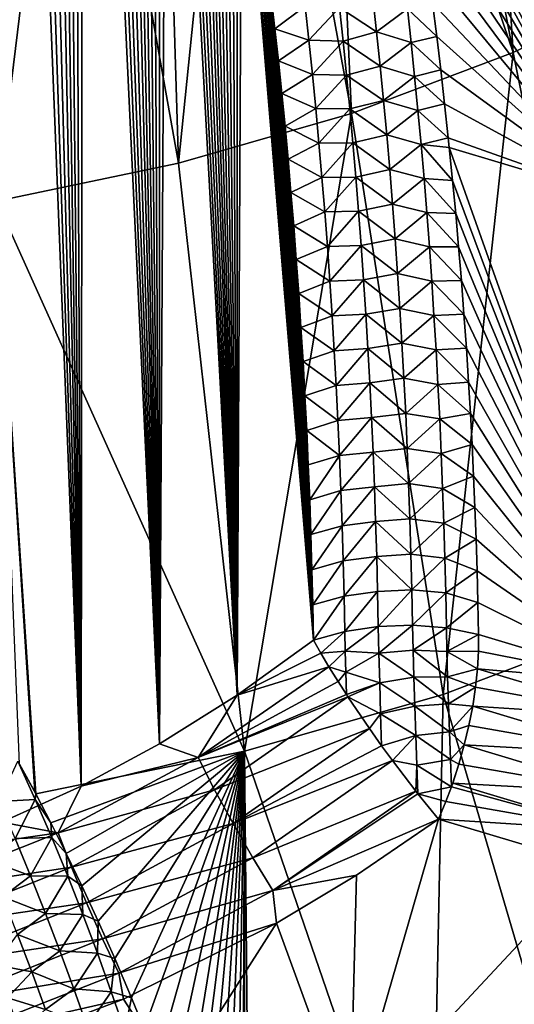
# Model space of a CAD drawing. Header units: metres. Extents: x -109 to 109, y -67 to 73.
# Tile 193 of 253: x 82.07 to 87.58, y -43.34 to -32.37. Entities that reach past the tile are written whole.
import ezdxf

# ---------------------------------------------------------------- set-up
doc = ezdxf.new("R2010")
doc.units = ezdxf.units.M
doc.layers.add('solid_508035_K244200000C76', color=7, linetype='CONTINUOUS')

msp = doc.modelspace()

# ---------------------------------------------------------------- linework, layer by layer
at = {"layer": 'solid_508035_K244200000C76'}
for points in [[(81.87381, -41.310413, 54.595623), (82.755432, -40.907192, 54.66872), (81.936775, -20.180281, 38.697746)], [(82.755432, -40.907192, 54.66872), (82.07444, -20.497606, 38.992249), (81.936775, -20.180281, 38.697746)], [(82.755432, -40.907192, 54.66872), (82.213272, -20.829592, 39.299816), (82.07444, -20.497606, 38.992249)], [(82.755432, -40.907192, 54.66872), (82.353027, -21.178051, 39.621773), (82.213272, -20.829592, 39.299816)], [(82.755432, -40.907192, 54.66872), (82.458305, -21.45138, 39.873524), (82.353027, -21.178051, 39.621773)], [(82.755432, -40.907192, 54.66872), (82.564095, -21.733995, 40.133423), (82.458305, -21.45138, 39.873524)], [(82.755432, -40.907192, 54.66872), (82.670288, -22.026585, 40.401951), (82.564095, -21.733995, 40.133423)], [(82.755432, -40.907192, 54.66872), (82.776718, -22.330339, 40.679951), (82.670288, -22.026585, 40.401951)], [(82.755432, -40.907192, 54.66872), (83.629417, -40.43639, 54.752419), (82.776718, -22.330339, 40.679951)], [(83.629417, -40.43639, 54.752419), (82.883263, -22.646074, 40.967991), (82.776718, -22.330339, 40.679951)], [(83.629417, -40.43639, 54.752419), (82.99012, -22.972513, 41.265217), (82.883263, -22.646074, 40.967991)], [(83.629417, -40.43639, 54.752419), (83.097115, -23.310596, 41.572258), (82.99012, -22.972513, 41.265217)], [(83.629417, -40.43639, 54.752419), (83.203979, -23.661741, 41.890072), (83.097115, -23.310596, 41.572258)], [(83.629417, -40.43639, 54.752419), (83.289246, -23.952774, 42.152546), (83.203979, -23.661741, 41.890072)], [(83.629417, -40.43639, 54.752419), (83.374542, -24.251623, 42.421558), (83.289246, -23.952774, 42.152546)], [(83.629417, -40.43639, 54.752419), (83.459763, -24.558765, 42.697422), (83.374542, -24.251623, 42.421558)], [(83.629417, -40.43639, 54.752419), (83.544724, -24.875139, 42.980751), (83.459763, -24.558765, 42.697422)], [(83.629417, -40.43639, 54.752419), (83.62925, -25.201687, 43.272156), (83.544724, -24.875139, 42.980751)], [(83.629417, -40.43639, 54.752419), (83.713264, -25.538935, 43.571983), (83.62925, -25.201687, 43.272156)], [(83.629417, -40.43639, 54.752419), (84.49379, -39.895813, 54.846298), (83.713264, -25.538935, 43.571983)], [(84.49379, -39.895813, 54.846298), (83.797104, -25.885464, 43.879353), (83.713264, -25.538935, 43.571983)], [(84.49379, -39.895813, 54.846298), (83.880577, -26.241901, 44.194614), (83.797104, -25.885464, 43.879353)], [(87.567764, -32.732212, 4.770591), (86.317078, -26.19031, 2.720276), (87.13282, -25.806322, 3.268667)], [(89.218834, -31.937574, 5.905454), (87.567764, -32.732212, 4.770591), (87.13282, -25.806322, 3.268667)], [(87.567764, -32.732212, 4.770591), (85.459297, -26.542875, 2.216761), (86.317078, -26.19031, 2.720276)], [(84.49379, -39.895813, 54.846298), (83.963387, -26.609264, 44.518368), (83.880577, -26.241901, 44.194614)], [(85.767021, -33.411537, 3.800415), (84.563148, -26.862507, 1.76028), (85.459297, -26.542875, 2.216761)], [(87.567764, -32.732212, 4.770591), (85.767021, -33.411537, 3.800415), (85.459297, -26.542875, 2.216761)], [(84.49379, -39.895813, 54.846298), (84.045235, -26.988573, 44.851204), (83.963387, -26.609264, 44.518368)], [(83.840958, -33.966362, 3.008046), (83.632477, -27.147837, 1.352788), (84.563148, -26.862507, 1.76028)], [(85.767021, -33.411537, 3.800415), (83.840958, -33.966362, 3.008046), (84.563148, -26.862507, 1.76028)], [(84.49379, -39.895813, 54.846298), (84.11264, -27.314484, 45.135975), (84.045235, -26.988573, 44.851204)], [(83.840958, -33.966362, 3.008046), (82.671265, -27.39764, 0.99603), (83.632477, -27.147837, 1.352788)], [(84.49379, -39.895813, 54.846298), (84.179871, -27.649269, 45.427757), (84.11264, -27.314484, 45.135975)], [(81.81562, -34.389179, 2.404198), (81.683624, -27.610851, 0.691534), (82.671265, -27.39764, 0.99603)], [(83.840958, -33.966362, 3.008046), (81.81562, -34.389179, 2.404198), (82.671265, -27.39764, 0.99603)], [(84.49379, -39.895813, 54.846298), (84.246674, -27.992434, 45.726021), (84.179871, -27.649269, 45.427757)], [(84.49379, -39.895813, 54.846298), (84.312653, -28.343473, 46.030144), (84.246674, -27.992434, 45.726021)], [(84.49379, -39.895813, 54.846298), (84.377403, -28.701897, 46.339497), (84.312653, -28.343473, 46.030144)], [(88.716827, -34.347679, 49.882271), (88.265167, -29.133976, 45.276669), (86.051933, -28.479816, 46.191425)], [(86.094681, -28.690325, 46.374172), (88.716827, -34.347679, 49.882271), (86.051933, -28.479816, 46.191425)], [(84.49379, -39.895813, 54.846298), (84.440552, -29.067209, 46.653454), (84.377403, -28.701897, 46.339497)], [(86.094681, -28.690325, 46.374172), (86.159904, -29.021219, 46.660599), (88.716827, -34.347679, 49.882271)], [(84.49379, -39.895813, 54.846298), (84.493271, -29.385818, 46.926125), (84.440552, -29.067209, 46.653454)], [(86.159904, -29.021219, 46.660599), (86.223549, -29.356377, 46.949688), (88.716827, -34.347679, 49.882271)], [(84.49379, -39.895813, 54.846298), (84.545296, -29.710878, 47.203491), (84.493271, -29.385818, 46.926125)], [(86.223549, -29.356377, 46.949688), (86.285515, -29.69552, 47.241158), (88.716827, -34.347679, 49.882271)], [(84.49379, -39.895813, 54.846298), (85.346046, -39.283264, 54.949749), (84.545296, -29.710878, 47.203491)], [(85.346046, -39.283264, 54.949749), (84.596504, -30.041851, 47.485062), (84.545296, -29.710878, 47.203491)], [(86.285515, -29.69552, 47.241158), (86.345734, -30.038513, 47.534863), (88.716827, -34.347679, 49.882271)], [(85.346046, -39.283264, 54.949749), (84.646652, -30.377916, 47.770054), (84.596504, -30.041851, 47.485062)], [(86.345734, -30.038513, 47.534863), (86.404289, -30.386093, 47.831398), (88.716827, -34.347679, 49.882271)], [(85.346046, -39.283264, 54.949749), (84.695503, -30.718262, 48.057682), (84.646652, -30.377916, 47.770054)], [(86.404289, -30.386093, 47.831398), (86.461121, -30.738104, 48.130573), (88.716827, -34.347679, 49.882271)], [(85.346046, -39.283264, 54.949749), (84.742805, -31.062067, 48.34716), (84.695503, -30.718262, 48.057682)], [(86.461121, -30.738104, 48.130573), (86.516151, -31.094158, 48.431995), (88.716827, -34.347679, 49.882271)], [(85.346046, -39.283264, 54.949749), (84.78833, -31.408522, 48.637699), (84.742805, -31.062067, 48.34716)], [(86.516151, -31.094158, 48.431995), (86.569298, -31.453865, 48.735291), (88.716827, -34.347679, 49.882271)], [(85.346046, -39.283264, 54.949749), (84.832008, -31.757452, 48.929104), (84.78833, -31.408522, 48.637699)], [(86.569298, -31.453865, 48.735291), (86.620491, -31.816828, 49.040077), (88.716827, -34.347679, 49.882271)], [(85.346046, -39.283264, 54.949749), (84.874298, -32.110374, 49.22279), (84.832008, -31.757452, 48.929104)], [(86.620491, -31.816828, 49.040077), (86.669662, -32.182743, 49.346077), (88.716827, -34.347679, 49.882271)], [(88.849777, -39.104858, 7.290443), (87.567764, -32.732212, 4.770591), (89.218834, -31.937574, 5.905454)], [(85.346046, -39.283264, 54.949749), (84.915123, -32.467026, 49.518497), (84.874298, -32.110374, 49.22279)], [(85.250465, -32.214191, 49.498196), (84.874298, -32.110374, 49.22279), (84.915123, -32.467026, 49.518497)], [(86.046913, -32.50182, 49.843819), (86.005081, -32.120361, 49.524601), (85.633537, -32.229797, 49.610886)], [(86.391495, -32.245911, 49.540478), (86.005081, -32.120361, 49.524601), (86.046913, -32.50182, 49.843819)], [(85.292305, -32.594727, 49.814102), (85.250465, -32.214191, 49.498196), (84.915123, -32.467026, 49.518497)], [(85.633537, -32.229797, 49.610886), (85.250465, -32.214191, 49.498196), (85.292305, -32.594727, 49.814102)], [(85.674301, -32.606277, 49.924362), (85.633537, -32.229797, 49.610886), (85.292305, -32.594727, 49.814102)], [(86.046913, -32.50182, 49.843819), (85.633537, -32.229797, 49.610886), (85.674301, -32.606277, 49.924362)], [(86.432404, -32.622154, 49.856163), (86.391495, -32.245911, 49.540478), (86.046913, -32.50182, 49.843819)], [(86.391495, -32.245911, 49.540478), (86.71685, -32.552486, 49.654011), (86.669662, -32.182743, 49.346077)], [(86.432404, -32.622154, 49.856163), (86.71685, -32.552486, 49.654011), (86.391495, -32.245911, 49.540478)], [(86.669662, -32.182743, 49.346077), (86.71685, -32.552486, 49.654011), (88.716827, -34.347679, 49.882271)], [(85.346046, -39.283264, 54.949749), (84.954384, -32.826984, 49.815823), (84.915123, -32.467026, 49.518497)], [(85.292305, -32.594727, 49.814102), (84.915123, -32.467026, 49.518497), (84.954384, -32.826984, 49.815823)], [(86.086617, -32.88414, 50.162243), (86.046913, -32.50182, 49.843819), (85.674301, -32.606277, 49.924362)], [(86.432404, -32.622154, 49.856163), (86.046913, -32.50182, 49.843819), (86.086617, -32.88414, 50.162243)], [(86.432404, -32.622154, 49.856163), (86.762024, -32.926003, 49.963799), (86.71685, -32.552486, 49.654011)], [(86.71685, -32.552486, 49.654011), (86.762024, -32.926003, 49.963799), (88.716827, -34.347679, 49.882271)], [(85.332031, -32.976086, 50.129318), (85.292305, -32.594727, 49.814102), (84.954384, -32.826984, 49.815823)], [(85.674301, -32.606277, 49.924362), (85.292305, -32.594727, 49.814102), (85.332031, -32.976086, 50.129318)], [(85.713005, -32.983585, 50.237114), (85.674301, -32.606277, 49.924362), (85.332031, -32.976086, 50.129318)], [(86.086617, -32.88414, 50.162243), (85.674301, -32.606277, 49.924362), (85.713005, -32.983585, 50.237114)], [(86.471237, -32.99926, 50.171036), (86.432404, -32.622154, 49.856163), (86.086617, -32.88414, 50.162243)], [(86.471237, -32.99926, 50.171036), (86.762024, -32.926003, 49.963799), (86.432404, -32.622154, 49.856163)], [(86.787979, -39.885887, 6.175017), (85.767021, -33.411537, 3.800415), (87.567764, -32.732212, 4.770591)], [(88.849777, -39.104858, 7.290443), (86.787979, -39.885887, 6.175017), (87.567764, -32.732212, 4.770591)], [(85.346046, -39.283264, 54.949749), (84.991982, -33.189816, 50.114353), (84.954384, -32.826984, 49.815823)], [(85.332031, -32.976086, 50.129318), (84.954384, -32.826984, 49.815823), (84.991982, -33.189816, 50.114353)], [(86.124222, -33.267319, 50.479866), (86.086617, -32.88414, 50.162243), (85.713005, -32.983585, 50.237114)], [(86.471237, -32.99926, 50.171036), (86.086617, -32.88414, 50.162243), (86.124222, -33.267319, 50.479866)], [(85.369659, -33.358269, 50.443832), (85.332031, -32.976086, 50.129318), (84.991982, -33.189816, 50.114353)], [(85.713005, -32.983585, 50.237114), (85.332031, -32.976086, 50.129318), (85.369659, -33.358269, 50.443832)], [(85.749672, -33.361706, 50.549133), (85.713005, -32.983585, 50.237114), (85.369659, -33.358269, 50.443832)], [(86.124222, -33.267319, 50.479866), (85.713005, -32.983585, 50.237114), (85.749672, -33.361706, 50.549133)], [(86.508026, -33.377216, 50.485081), (86.471237, -32.99926, 50.171036), (86.124222, -33.267319, 50.479866)], [(86.471237, -32.99926, 50.171036), (86.80513, -33.302841, 50.274994), (86.762024, -32.926003, 49.963799)], [(86.508026, -33.377216, 50.485081), (86.80513, -33.302841, 50.274994), (86.471237, -32.99926, 50.171036)], [(86.762024, -32.926003, 49.963799), (86.80513, -33.302841, 50.274994), (88.716827, -34.347679, 49.882271)], [(85.346046, -39.283264, 54.949749), (85.027802, -33.555096, 50.413673), (84.991982, -33.189816, 50.114353)], [(85.369659, -33.358269, 50.443832), (84.991982, -33.189816, 50.114353), (85.027802, -33.555096, 50.413673)], [(86.159744, -33.651352, 50.79668), (86.124222, -33.267319, 50.479866), (85.749672, -33.361706, 50.549133)], [(86.508026, -33.377216, 50.485081), (86.124222, -33.267319, 50.479866), (86.159744, -33.651352, 50.79668)], [(86.508026, -33.377216, 50.485081), (86.846115, -33.682541, 50.587177), (86.80513, -33.302841, 50.274994)], [(86.80513, -33.302841, 50.274994), (86.846115, -33.682541, 50.587177), (88.716827, -34.347679, 49.882271)], [(84.577827, -40.519531, 5.270081), (83.840958, -33.966362, 3.008046), (85.767021, -33.411537, 3.800415)], [(86.787979, -39.885887, 6.175017), (84.577827, -40.519531, 5.270081), (85.767021, -33.411537, 3.800415)], [(85.405212, -33.741261, 50.757629), (85.369659, -33.358269, 50.443832), (85.027802, -33.555096, 50.413673)], [(85.749672, -33.361706, 50.549133), (85.369659, -33.358269, 50.443832), (85.405212, -33.741261, 50.757629)], [(85.784317, -33.740639, 50.860401), (85.749672, -33.361706, 50.549133), (85.405212, -33.741261, 50.757629)], [(86.159744, -33.651352, 50.79668), (85.749672, -33.361706, 50.549133), (85.784317, -33.740639, 50.860401)], [(86.542778, -33.75602, 50.798294), (86.508026, -33.377216, 50.485081), (86.159744, -33.651352, 50.79668)], [(86.542778, -33.75602, 50.798294), (86.846115, -33.682541, 50.587177), (86.508026, -33.377216, 50.485081)], [(85.346046, -39.283264, 54.949749), (85.061737, -33.922398, 50.713379), (85.027802, -33.555096, 50.413673)], [(85.405212, -33.741261, 50.757629), (85.027802, -33.555096, 50.413673), (85.061737, -33.922398, 50.713379)], [(86.193199, -34.036232, 51.112667), (86.159744, -33.651352, 50.79668), (85.784317, -33.740639, 50.860401)], [(86.542778, -33.75602, 50.798294), (86.159744, -33.651352, 50.79668), (86.193199, -34.036232, 51.112667)], [(86.542778, -33.75602, 50.798294), (86.857285, -33.790043, 50.675312), (86.846115, -33.682541, 50.587177)], [(86.846115, -33.682541, 50.587177), (86.857285, -33.790043, 50.675312), (88.716827, -34.347679, 49.882271)], [(85.438698, -34.125057, 51.070698), (85.405212, -33.741261, 50.757629), (85.061737, -33.922398, 50.713379)], [(85.784317, -33.740639, 50.860401), (85.405212, -33.741261, 50.757629), (85.438698, -34.125057, 51.070698)], [(85.816963, -34.120377, 51.170914), (85.784317, -33.740639, 50.860401), (85.438698, -34.125057, 51.070698)], [(86.193199, -34.036232, 51.112667), (85.784317, -33.740639, 50.860401), (85.816963, -34.120377, 51.170914)], [(86.575523, -34.135662, 51.110661), (86.542778, -33.75602, 50.798294), (86.193199, -34.036232, 51.112667)], [(86.542778, -33.75602, 50.798294), (86.893997, -34.157272, 50.975536), (86.857285, -33.790043, 50.675312)], [(86.575523, -34.135662, 51.110661), (86.893997, -34.157272, 50.975536), (86.542778, -33.75602, 50.798294)], [(88.974266, -39.758232, 54.215141), (88.716827, -34.347679, 49.882271), (86.857285, -33.790043, 50.675312)], [(86.893997, -34.157272, 50.975536), (88.974266, -39.758232, 54.215141), (86.857285, -33.790043, 50.675312)], [(84.577827, -40.519531, 5.270081), (81.81562, -34.389179, 2.404198), (83.840958, -33.966362, 3.008046)], [(85.346046, -39.283264, 54.949749), (85.093819, -34.291832, 51.013538), (85.061737, -33.922398, 50.713379)], [(85.438698, -34.125057, 51.070698), (85.061737, -33.922398, 50.713379), (85.093819, -34.291832, 51.013538)], [(85.470146, -34.509651, 51.383026), (85.438698, -34.125057, 51.070698), (85.093819, -34.291832, 51.013538)], [(85.816963, -34.120377, 51.170914), (85.438698, -34.125057, 51.070698), (85.470146, -34.509651, 51.383026)], [(85.847618, -34.500912, 51.480656), (85.816963, -34.120377, 51.170914), (85.470146, -34.509651, 51.383026)], [(86.224617, -34.421955, 51.427822), (86.193199, -34.036232, 51.112667), (85.816963, -34.120377, 51.170914)], [(86.224617, -34.421955, 51.427822), (85.816963, -34.120377, 51.170914), (85.847618, -34.500912, 51.480656)], [(86.575523, -34.135662, 51.110661), (86.193199, -34.036232, 51.112667), (86.224617, -34.421955, 51.427822)], [(86.606277, -34.516144, 51.422173), (86.575523, -34.135662, 51.110661), (86.224617, -34.421955, 51.427822)], [(86.575523, -34.135662, 51.110661), (86.928688, -34.526329, 51.27594), (86.893997, -34.157272, 50.975536)], [(86.606277, -34.516144, 51.422173), (86.928688, -34.526329, 51.27594), (86.575523, -34.135662, 51.110661)], [(86.893997, -34.157272, 50.975536), (86.928688, -34.526329, 51.27594), (88.974266, -39.758232, 54.215141)], [(85.346046, -39.283264, 54.949749), (85.124229, -34.664238, 51.314903), (85.093819, -34.291832, 51.013538)], [(85.470146, -34.509651, 51.383026), (85.093819, -34.291832, 51.013538), (85.124229, -34.664238, 51.314903)], [(82.23925, -40.972599, 4.576899), (82.070015, -40.662605, 4.421645), (81.81562, -34.389179, 2.404198)], [(82.250969, -40.994473, 4.587872), (82.23925, -40.972599, 4.576899), (81.81562, -34.389179, 2.404198)], [(84.577827, -40.519531, 5.270081), (82.250969, -40.994473, 4.587872), (81.81562, -34.389179, 2.404198)], [(86.254005, -34.80851, 51.742134), (86.224617, -34.421955, 51.427822), (85.847618, -34.500912, 51.480656)], [(86.606277, -34.516144, 51.422173), (86.224617, -34.421955, 51.427822), (86.254005, -34.80851, 51.742134)], [(85.499573, -34.895039, 51.694603), (85.470146, -34.509651, 51.383026), (85.124229, -34.664238, 51.314903)], [(85.847618, -34.500912, 51.480656), (85.470146, -34.509651, 51.383026), (85.499573, -34.895039, 51.694603)], [(85.876312, -34.882236, 51.789616), (85.847618, -34.500912, 51.480656), (85.499573, -34.895039, 51.694603)], [(86.254005, -34.80851, 51.742134), (85.847618, -34.500912, 51.480656), (85.876312, -34.882236, 51.789616)], [(86.635063, -34.897457, 51.732822), (86.606277, -34.516144, 51.422173), (86.254005, -34.80851, 51.742134)], [(86.606277, -34.516144, 51.422173), (86.961349, -34.898067, 51.577232), (86.928688, -34.526329, 51.27594)], [(86.635063, -34.897457, 51.732822), (86.961349, -34.898067, 51.577232), (86.606277, -34.516144, 51.422173)], [(86.928688, -34.526329, 51.27594), (86.961349, -34.898067, 51.577232), (88.974266, -39.758232, 54.215141)], [(85.346046, -39.283264, 54.949749), (85.152924, -35.03933, 51.61721), (85.124229, -34.664238, 51.314903)], [(85.499573, -34.895039, 51.694603), (85.124229, -34.664238, 51.314903), (85.152924, -35.03933, 51.61721)], [(85.876312, -34.882236, 51.789616), (85.499573, -34.895039, 51.694603), (85.527, -35.281212, 52.005409)], [(85.903061, -35.264351, 52.097782), (85.876312, -34.882236, 51.789616), (85.527, -35.281212, 52.005409)], [(86.281395, -35.195896, 52.055588), (86.254005, -34.80851, 51.742134), (85.876312, -34.882236, 51.789616)], [(86.281395, -35.195896, 52.055588), (85.876312, -34.882236, 51.789616), (85.903061, -35.264351, 52.097782)], [(86.635063, -34.897457, 51.732822), (86.254005, -34.80851, 51.742134), (86.281395, -35.195896, 52.055588)], [(85.527, -35.281212, 52.005409), (85.499573, -34.895039, 51.694603), (85.152924, -35.03933, 51.61721)], [(86.661888, -35.279598, 52.042599), (86.635063, -34.897457, 51.732822), (86.281395, -35.195896, 52.055588)], [(86.635063, -34.897457, 51.732822), (86.991974, -35.272388, 51.879307), (86.961349, -34.898067, 51.577232)], [(86.661888, -35.279598, 52.042599), (86.991974, -35.272388, 51.879307), (86.635063, -34.897457, 51.732822)], [(86.961349, -34.898067, 51.577232), (86.991974, -35.272388, 51.879307), (88.974266, -39.758232, 54.215141)], [(85.346046, -39.283264, 54.949749), (85.179855, -35.416763, 51.920155), (85.152924, -35.03933, 51.61721)], [(85.527, -35.281212, 52.005409), (85.152924, -35.03933, 51.61721), (85.179855, -35.416763, 51.920155)], [(86.306801, -35.584106, 52.368176), (86.281395, -35.195896, 52.055588), (85.903061, -35.264351, 52.097782)], [(86.661888, -35.279598, 52.042599), (86.281395, -35.195896, 52.055588), (86.306801, -35.584106, 52.368176)], [(85.552437, -35.668159, 52.315441), (85.527, -35.281212, 52.005409), (85.179855, -35.416763, 51.920155)], [(85.903061, -35.264351, 52.097782), (85.527, -35.281212, 52.005409), (85.552437, -35.668159, 52.315441)], [(85.927879, -35.647243, 52.405144), (85.903061, -35.264351, 52.097782), (85.552437, -35.668159, 52.315441)], [(86.306801, -35.584106, 52.368176), (85.903061, -35.264351, 52.097782), (85.927879, -35.647243, 52.405144)], [(86.686783, -35.66256, 52.35149), (86.661888, -35.279598, 52.042599), (86.306801, -35.584106, 52.368176)], [(86.661888, -35.279598, 52.042599), (87.020523, -35.648926, 52.181835), (86.991974, -35.272388, 51.879307)], [(86.686783, -35.66256, 52.35149), (87.020523, -35.648926, 52.181835), (86.661888, -35.279598, 52.042599)], [(86.991974, -35.272388, 51.879307), (87.020523, -35.648926, 52.181835), (88.974266, -39.758232, 54.215141)], [(85.346046, -39.283264, 54.949749), (85.204964, -35.796211, 52.223423), (85.179855, -35.416763, 51.920155)], [(85.552437, -35.668159, 52.315441), (85.179855, -35.416763, 51.920155), (85.204964, -35.796211, 52.223423)], [(85.927879, -35.647243, 52.405144), (85.552437, -35.668159, 52.315441), (85.575905, -36.055882, 52.62468)], [(85.950775, -36.03091, 52.711693), (85.927879, -35.647243, 52.405144), (85.575905, -36.055882, 52.62468)], [(86.330238, -35.973137, 52.679886), (86.306801, -35.584106, 52.368176), (85.927879, -35.647243, 52.405144)], [(86.330238, -35.973137, 52.679886), (85.927879, -35.647243, 52.405144), (85.950775, -36.03091, 52.711693)], [(86.686783, -35.66256, 52.35149), (86.306801, -35.584106, 52.368176), (86.330238, -35.973137, 52.679886)], [(86.686783, -35.66256, 52.35149), (87.046974, -36.027313, 52.484497), (87.020523, -35.648926, 52.181835)], [(87.020523, -35.648926, 52.181835), (87.046974, -36.027313, 52.484497), (88.974266, -39.758232, 54.215141)], [(85.575905, -36.055882, 52.62468), (85.552437, -35.668159, 52.315441), (85.204964, -35.796211, 52.223423)], [(86.709763, -36.046337, 52.659489), (86.686783, -35.66256, 52.35149), (86.330238, -35.973137, 52.679886)], [(86.709763, -36.046337, 52.659489), (87.046974, -36.027313, 52.484497), (86.686783, -35.66256, 52.35149)], [(85.346046, -39.283264, 54.949749), (85.228188, -36.17733, 52.526714), (85.204964, -35.796211, 52.223423)], [(85.575905, -36.055882, 52.62468), (85.204964, -35.796211, 52.223423), (85.228188, -36.17733, 52.526714)], [(86.351715, -36.362976, 52.990711), (86.330238, -35.973137, 52.679886), (85.950775, -36.03091, 52.711693)], [(86.709763, -36.046337, 52.659489), (86.330238, -35.973137, 52.679886), (86.351715, -36.362976, 52.990711)], [(85.597412, -36.444366, 52.933121), (85.575905, -36.055882, 52.62468), (85.228188, -36.17733, 52.526714)], [(85.950775, -36.03091, 52.711693), (85.575905, -36.055882, 52.62468), (85.597412, -36.444366, 52.933121)], [(85.971771, -36.415344, 53.017422), (85.950775, -36.03091, 52.711693), (85.597412, -36.444366, 52.933121)], [(86.351715, -36.362976, 52.990711), (85.950775, -36.03091, 52.711693), (85.971771, -36.415344, 53.017422)], [(86.73082, -36.430927, 52.966587), (86.709763, -36.046337, 52.659489), (86.351715, -36.362976, 52.990711)], [(86.709763, -36.046337, 52.659489), (87.071304, -36.407177, 52.786976), (87.046974, -36.027313, 52.484497)], [(86.73082, -36.430927, 52.966587), (87.071304, -36.407177, 52.786976), (86.709763, -36.046337, 52.659489)], [(87.046974, -36.027313, 52.484497), (87.071304, -36.407177, 52.786976), (88.974266, -39.758232, 54.215141)], [(85.346046, -39.283264, 54.949749), (85.249474, -36.559792, 52.82972), (85.228188, -36.17733, 52.526714)], [(85.597412, -36.444366, 52.933121), (85.228188, -36.17733, 52.526714), (85.249474, -36.559792, 52.82972)], [(85.971771, -36.415344, 53.017422), (85.597412, -36.444366, 52.933121), (85.616966, -36.833614, 53.240753)], [(85.990868, -36.800541, 53.322323), (85.971771, -36.415344, 53.017422), (85.616966, -36.833614, 53.240753)], [(86.371239, -36.753628, 53.300644), (86.351715, -36.362976, 52.990711), (85.971771, -36.415344, 53.017422)], [(86.371239, -36.753628, 53.300644), (85.971771, -36.415344, 53.017422), (85.990868, -36.800541, 53.322323)], [(86.73082, -36.430927, 52.966587), (86.351715, -36.362976, 52.990711), (86.371239, -36.753628, 53.300644)], [(86.73082, -36.430927, 52.966587), (87.091621, -36.754482, 53.062325), (87.071304, -36.407177, 52.786976)], [(87.071304, -36.407177, 52.786976), (87.091621, -36.754482, 53.062325), (88.974266, -39.758232, 54.215141)], [(85.616966, -36.833614, 53.240753), (85.597412, -36.444366, 52.933121), (85.249474, -36.559792, 52.82972)], [(86.749977, -36.816322, 53.272781), (86.73082, -36.430927, 52.966587), (86.371239, -36.753628, 53.300644)], [(86.749977, -36.816322, 53.272781), (87.091621, -36.754482, 53.062325), (86.73082, -36.430927, 52.966587)], [(85.346046, -39.283264, 54.949749), (85.268829, -36.943596, 53.132435), (85.249474, -36.559792, 52.82972)], [(85.616966, -36.833614, 53.240753), (85.249474, -36.559792, 52.82972), (85.268829, -36.943596, 53.132435)], [(86.388824, -37.145077, 53.609676), (86.371239, -36.753628, 53.300644), (85.990868, -36.800541, 53.322323)], [(86.749977, -36.816322, 53.272781), (86.371239, -36.753628, 53.300644), (86.388824, -37.145077, 53.609676)], [(86.749977, -36.816322, 53.272781), (87.110153, -37.102779, 53.337326), (87.091621, -36.754482, 53.062325)], [(87.091621, -36.754482, 53.062325), (87.110153, -37.102779, 53.337326), (88.974266, -39.758232, 54.215141)], [(85.634583, -37.22361, 53.547569), (85.616966, -36.833614, 53.240753), (85.268829, -36.943596, 53.132435)], [(85.990868, -36.800541, 53.322323), (85.616966, -36.833614, 53.240753), (85.634583, -37.22361, 53.547569)], [(86.00808, -37.186497, 53.626381), (85.990868, -36.800541, 53.322323), (85.634583, -37.22361, 53.547569)], [(86.388824, -37.145077, 53.609676), (85.990868, -36.800541, 53.322323), (86.00808, -37.186497, 53.626381)], [(86.76725, -37.202518, 53.57806), (86.749977, -36.816322, 53.272781), (86.388824, -37.145077, 53.609676)], [(86.76725, -37.202518, 53.57806), (87.110153, -37.102779, 53.337326), (86.749977, -36.816322, 53.272781)], [(85.346046, -39.283264, 54.949749), (85.286324, -37.329147, 53.435204), (85.268829, -36.943596, 53.132435)], [(85.634583, -37.22361, 53.547569), (85.268829, -36.943596, 53.132435), (85.286324, -37.329147, 53.435204)], [(86.00808, -37.186497, 53.626381), (85.634583, -37.22361, 53.547569), (85.650261, -37.614353, 53.853561)], [(86.023407, -37.573204, 53.929592), (86.00808, -37.186497, 53.626381), (85.650261, -37.614353, 53.853561)], [(86.40448, -37.537327, 53.917801), (86.388824, -37.145077, 53.609676), (86.00808, -37.186497, 53.626381)], [(86.40448, -37.537327, 53.917801), (86.00808, -37.186497, 53.626381), (86.023407, -37.573204, 53.929592)], [(86.76725, -37.202518, 53.57806), (86.388824, -37.145077, 53.609676), (86.40448, -37.537327, 53.917801)], [(86.76725, -37.202518, 53.57806), (87.1269, -37.452358, 53.612209), (87.110153, -37.102779, 53.337326)], [(87.110153, -37.102779, 53.337326), (87.1269, -37.452358, 53.612209), (88.974266, -39.758232, 54.215141)], [(85.634583, -37.22361, 53.547569), (85.286324, -37.329147, 53.435204), (85.301964, -37.716454, 53.738026)], [(85.650261, -37.614353, 53.853561), (85.634583, -37.22361, 53.547569), (85.301964, -37.716454, 53.738026)], [(86.782631, -37.589512, 53.882416), (86.76725, -37.202518, 53.57806), (86.40448, -37.537327, 53.917801)], [(86.782631, -37.589512, 53.882416), (87.1269, -37.452358, 53.612209), (86.76725, -37.202518, 53.57806)], [(85.346046, -39.283264, 54.949749), (85.301964, -37.716454, 53.738026), (85.286324, -37.329147, 53.435204)], [(86.782631, -37.589512, 53.882416), (87.141846, -37.803223, 53.886967), (87.1269, -37.452358, 53.612209)], [(87.1269, -37.452358, 53.612209), (87.141846, -37.803223, 53.886967), (88.974266, -39.758232, 54.215141)], [(85.650261, -37.614353, 53.853561), (85.301964, -37.716454, 53.738026), (85.315758, -38.105515, 54.040894)], [(85.664009, -38.005833, 54.158714), (85.650261, -37.614353, 53.853561), (85.315758, -38.105515, 54.040894)], [(86.023407, -37.573204, 53.929592), (85.650261, -37.614353, 53.853561), (85.664009, -38.005833, 54.158714)], [(86.036865, -37.960655, 54.231953), (86.023407, -37.573204, 53.929592), (85.664009, -38.005833, 54.158714)], [(86.418213, -37.930363, 54.225006), (86.40448, -37.537327, 53.917801), (86.023407, -37.573204, 53.929592)], [(86.418213, -37.930363, 54.225006), (86.023407, -37.573204, 53.929592), (86.036865, -37.960655, 54.231953)], [(86.782631, -37.589512, 53.882416), (86.40448, -37.537327, 53.917801), (86.418213, -37.930363, 54.225006)], [(86.796143, -37.977303, 54.185844), (86.782631, -37.589512, 53.882416), (86.418213, -37.930363, 54.225006)], [(86.796143, -37.977303, 54.185844), (87.141846, -37.803223, 53.886967), (86.782631, -37.589512, 53.882416)], [(85.346046, -39.283264, 54.949749), (85.315758, -38.105515, 54.040894), (85.301964, -37.716454, 53.738026)], [(86.796143, -37.977303, 54.185844), (87.154984, -38.155369, 54.161587), (87.141846, -37.803223, 53.886967)], [(87.141846, -37.803223, 53.886967), (87.154984, -38.155369, 54.161587), (88.974266, -39.758232, 54.215141)], [(86.036865, -37.960655, 54.231953), (85.664009, -38.005833, 54.158714), (85.67585, -38.398048, 54.46302)], [(86.048462, -38.348846, 54.533447), (86.036865, -37.960655, 54.231953), (85.67585, -38.398048, 54.46302)], [(86.430038, -38.324188, 54.531284), (86.418213, -37.930363, 54.225006), (86.036865, -37.960655, 54.231953)], [(86.430038, -38.324188, 54.531284), (86.036865, -37.960655, 54.231953), (86.048462, -38.348846, 54.533447)], [(86.796143, -37.977303, 54.185844), (86.418213, -37.930363, 54.225006), (86.430038, -38.324188, 54.531284)], [(85.664009, -38.005833, 54.158714), (85.315758, -38.105515, 54.040894), (85.327698, -38.496334, 54.343807)], [(85.67585, -38.398048, 54.46302), (85.664009, -38.005833, 54.158714), (85.327698, -38.496334, 54.343807)], [(86.807793, -38.365875, 54.488338), (86.796143, -37.977303, 54.185844), (86.430038, -38.324188, 54.531284)], [(86.807793, -38.365875, 54.488338), (87.154984, -38.155369, 54.161587), (86.796143, -37.977303, 54.185844)], [(85.346046, -39.283264, 54.949749), (85.327698, -38.496334, 54.343807), (85.315758, -38.105515, 54.040894)], [(86.807793, -38.365875, 54.488338), (87.166313, -38.508793, 54.436062), (87.154984, -38.155369, 54.161587)], [(87.154984, -38.155369, 54.161587), (87.166313, -38.508793, 54.436062), (88.974266, -39.758232, 54.215141)], [(85.67585, -38.398048, 54.46302), (85.327698, -38.496334, 54.343807), (85.337791, -38.888916, 54.646759)], [(85.685783, -38.790989, 54.766476), (85.67585, -38.398048, 54.46302), (85.337791, -38.888916, 54.646759)], [(86.048462, -38.348846, 54.533447), (85.67585, -38.398048, 54.46302), (85.685783, -38.790989, 54.766476)], [(86.058205, -38.73777, 54.834068), (86.048462, -38.348846, 54.533447), (85.685783, -38.790989, 54.766476)], [(86.439964, -38.718792, 54.836632), (86.430038, -38.324188, 54.531284), (86.048462, -38.348846, 54.533447)], [(86.439964, -38.718792, 54.836632), (86.048462, -38.348846, 54.533447), (86.058205, -38.73777, 54.834068)], [(86.807793, -38.365875, 54.488338), (86.430038, -38.324188, 54.531284), (86.439964, -38.718792, 54.836632)], [(86.817581, -38.75523, 54.789886), (86.807793, -38.365875, 54.488338), (86.439964, -38.718792, 54.836632)], [(86.817581, -38.75523, 54.789886), (87.166313, -38.508793, 54.436062), (86.807793, -38.365875, 54.488338)], [(85.346046, -39.283264, 54.949749), (85.337791, -38.888916, 54.646759), (85.327698, -38.496334, 54.343807)], [(86.817581, -38.75523, 54.789886), (87.175812, -38.863499, 54.710384), (87.166313, -38.508793, 54.436062)], [(87.166313, -38.508793, 54.436062), (87.175812, -38.863499, 54.710384), (88.974266, -39.758232, 54.215141)], [(86.439964, -38.718792, 54.836632), (86.058205, -38.73777, 54.834068), (86.066101, -39.127426, 55.133812)], [(86.439964, -38.718792, 54.836632), (86.066101, -39.127426, 55.133812), (86.447983, -39.11417, 55.141037)], [(86.817581, -38.75523, 54.789886), (86.439964, -38.718792, 54.836632), (86.447983, -39.11417, 55.141037)], [(85.685783, -38.790989, 54.766476), (85.337791, -38.888916, 54.646759), (85.346046, -39.283264, 54.949749)], [(85.69381, -39.18465, 55.069069), (85.685783, -38.790989, 54.766476), (85.346046, -39.283264, 54.949749)], [(86.058205, -38.73777, 54.834068), (85.685783, -38.790989, 54.766476), (85.69381, -39.18465, 55.069069)], [(86.058205, -38.73777, 54.834068), (85.69381, -39.18465, 55.069069), (86.066101, -39.127426, 55.133812)], [(86.817581, -38.75523, 54.789886), (86.447983, -39.11417, 55.141037), (86.825523, -39.145367, 55.090481)], [(86.817581, -38.75523, 54.789886), (86.825523, -39.145367, 55.090481), (87.175812, -38.863499, 54.710384)], [(86.825523, -39.145367, 55.090481), (87.183487, -39.219486, 54.984547), (87.175812, -38.863499, 54.710384)], [(87.175812, -38.863499, 54.710384), (87.183487, -39.219486, 54.984547), (88.974266, -39.758232, 54.215141)], [(85.698639, -39.402836, 55.214043), (86.066101, -39.127426, 55.133812), (85.69381, -39.18465, 55.069069)], [(86.072891, -39.427052, 55.323994), (86.066101, -39.127426, 55.133812), (85.698639, -39.402836, 55.214043)], [(86.072891, -39.427052, 55.323994), (86.447983, -39.11417, 55.141037), (86.066101, -39.127426, 55.133812)], [(86.454231, -39.391907, 55.319756), (86.447983, -39.11417, 55.141037), (86.072891, -39.427052, 55.323994)], [(86.454231, -39.391907, 55.319756), (86.825523, -39.145367, 55.090481), (86.447983, -39.11417, 55.141037)], [(86.83139, -39.406525, 55.259239), (86.825523, -39.145367, 55.090481), (86.454231, -39.391907, 55.319756)], [(88.564491, -45.928402, 9.346735), (86.787979, -39.885887, 6.175017), (88.849777, -39.104858, 7.290443)], [(86.83139, -39.406525, 55.259239), (87.183487, -39.219486, 54.984547), (86.825523, -39.145367, 55.090481)], [(85.426064, -39.425995, 55.09647), (85.69381, -39.18465, 55.069069), (85.346046, -39.283264, 54.949749)], [(85.698639, -39.402836, 55.214043), (85.69381, -39.18465, 55.069069), (85.426064, -39.425995, 55.09647)], [(86.83139, -39.406525, 55.259239), (87.183647, -39.403915, 55.110775), (87.183487, -39.219486, 54.984547)], [(87.183647, -39.403915, 55.110775), (88.974266, -39.758232, 54.215141), (87.183487, -39.219486, 54.984547)], [(85.426064, -39.425995, 55.09647), (85.346046, -39.283264, 54.949749), (84.49379, -39.895813, 54.846298)], [(86.46228, -39.695332, 55.450092), (86.454231, -39.391907, 55.319756), (86.072891, -39.427052, 55.323994)], [(86.838905, -39.691483, 55.383575), (86.454231, -39.391907, 55.319756), (86.46228, -39.695332, 55.450092)], [(86.838905, -39.691483, 55.383575), (86.83139, -39.406525, 55.259239), (86.454231, -39.391907, 55.319756)], [(85.517014, -39.579651, 55.22464), (85.426064, -39.425995, 55.09647), (84.49379, -39.895813, 54.846298)], [(85.698639, -39.402836, 55.214043), (85.426064, -39.425995, 55.09647), (85.517014, -39.579651, 55.22464)], [(85.704651, -39.638718, 55.32793), (85.698639, -39.402836, 55.214043), (85.517014, -39.579651, 55.22464)], [(86.072891, -39.427052, 55.323994), (85.698639, -39.402836, 55.214043), (85.704651, -39.638718, 55.32793)], [(86.081734, -39.755642, 55.457943), (86.072891, -39.427052, 55.323994), (85.704651, -39.638718, 55.32793)], [(86.46228, -39.695332, 55.450092), (86.072891, -39.427052, 55.323994), (86.081734, -39.755642, 55.457943)], [(86.83139, -39.406525, 55.259239), (87.172073, -39.599686, 55.218048), (87.183647, -39.403915, 55.110775)], [(86.838905, -39.691483, 55.383575), (87.172073, -39.599686, 55.218048), (86.83139, -39.406525, 55.259239)], [(87.183647, -39.403915, 55.110775), (87.172073, -39.599686, 55.218048), (88.974266, -39.758232, 54.215141)], [(84.059883, -40.589699, 55.041656), (85.517014, -39.579651, 55.22464), (84.49379, -39.895813, 54.846298)], [(85.617821, -39.742516, 55.332752), (85.517014, -39.579651, 55.22464), (84.059883, -40.589699, 55.041656)], [(85.704651, -39.638718, 55.32793), (85.517014, -39.579651, 55.22464), (85.617821, -39.742516, 55.332752)], [(86.838905, -39.691483, 55.383575), (87.149956, -39.80471, 55.304638), (87.172073, -39.599686, 55.218048)], [(87.172073, -39.599686, 55.218048), (87.149956, -39.80471, 55.304638), (88.959686, -40.13776, 54.450066)], [(87.172073, -39.599686, 55.218048), (88.959686, -40.13776, 54.450066), (88.974266, -39.758232, 54.215141)], [(85.704651, -39.638718, 55.32793), (85.617821, -39.742516, 55.332752), (85.711418, -39.888332, 55.4086)], [(86.081734, -39.755642, 55.457943), (85.704651, -39.638718, 55.32793), (85.711418, -39.888332, 55.4086)], [(86.471893, -40.01609, 55.528454), (86.46228, -39.695332, 55.450092), (86.081734, -39.755642, 55.457943)], [(86.847878, -39.992748, 55.460228), (86.838905, -39.691483, 55.383575), (86.46228, -39.695332, 55.450092)], [(86.847878, -39.992748, 55.460228), (86.46228, -39.695332, 55.450092), (86.471893, -40.01609, 55.528454)], [(86.847878, -39.992748, 55.460228), (87.149956, -39.80471, 55.304638), (86.838905, -39.691483, 55.383575)], [(85.711418, -39.888332, 55.4086), (85.617821, -39.742516, 55.332752), (84.059883, -40.589699, 55.041656)], [(86.081734, -39.755642, 55.457943), (85.711418, -39.888332, 55.4086), (85.727295, -39.912617, 55.419456)], [(86.092354, -40.102749, 55.531403), (86.081734, -39.755642, 55.457943), (85.727295, -39.912617, 55.419456)], [(86.471893, -40.01609, 55.528454), (86.081734, -39.755642, 55.457943), (86.092354, -40.102749, 55.531403)], [(86.847878, -39.992748, 55.460228), (87.117561, -40.016396, 55.369408), (87.149956, -39.80471, 55.304638)], [(87.149956, -39.80471, 55.304638), (87.117561, -40.016396, 55.369408), (88.959686, -40.13776, 54.450066)], [(84.059883, -40.589699, 55.041656), (84.49379, -39.895813, 54.846298), (83.629417, -40.43639, 54.752419)], [(85.727295, -39.912617, 55.419456), (85.711418, -39.888332, 55.4086), (84.059883, -40.589699, 55.041656)], [(84.242584, -40.947681, 55.219158), (85.727295, -39.912617, 55.419456), (84.059883, -40.589699, 55.041656)], [(85.966629, -40.265781, 55.524475), (85.727295, -39.912617, 55.419456), (84.242584, -40.947681, 55.219158)], [(86.651237, -46.561985, 8.441885), (84.577827, -40.519531, 5.270081), (86.787979, -39.885887, 6.175017)], [(86.092354, -40.102749, 55.531403), (85.727295, -39.912617, 55.419456), (85.966629, -40.265781, 55.524475)], [(88.564491, -45.928402, 9.346735), (86.651237, -46.561985, 8.441885), (86.787979, -39.885887, 6.175017)], [(86.482811, -40.345348, 55.552689), (86.471893, -40.01609, 55.528454), (86.092354, -40.102749, 55.531403)], [(86.85807, -40.302406, 55.487183), (86.847878, -39.992748, 55.460228), (86.471893, -40.01609, 55.528454)], [(86.85807, -40.302406, 55.487183), (86.471893, -40.01609, 55.528454), (86.482811, -40.345348, 55.552689)], [(86.85807, -40.302406, 55.487183), (87.117561, -40.016396, 55.369408), (86.847878, -39.992748, 55.460228)], [(86.85807, -40.302406, 55.487183), (87.075294, -40.231998, 55.411514), (87.117561, -40.016396, 55.369408)], [(87.117561, -40.016396, 55.369408), (87.075294, -40.231998, 55.411514), (88.896027, -40.551647, 54.60527)], [(87.117561, -40.016396, 55.369408), (88.896027, -40.551647, 54.60527), (88.959686, -40.13776, 54.450066)], [(86.092354, -40.102749, 55.531403), (85.966629, -40.265781, 55.524475), (86.1036, -40.458481, 55.54187)], [(86.482811, -40.345348, 55.552689), (86.092354, -40.102749, 55.531403), (86.1036, -40.458481, 55.54187)], [(84.448944, -41.325878, 55.305294), (85.966629, -40.265781, 55.524475), (84.242584, -40.947681, 55.219158)], [(86.1036, -40.458481, 55.54187), (85.966629, -40.265781, 55.524475), (84.448944, -41.325878, 55.305294)], [(86.85807, -40.302406, 55.487183), (87.023705, -40.448826, 55.430439), (87.075294, -40.231998, 55.411514)], [(87.075294, -40.231998, 55.411514), (87.023705, -40.448826, 55.430439), (88.896027, -40.551647, 54.60527)], [(86.482811, -40.345348, 55.552689), (86.1036, -40.458481, 55.54187), (86.223457, -40.622108, 55.534626)], [(86.494736, -40.674046, 55.522125), (86.482811, -40.345348, 55.552689), (86.223457, -40.622108, 55.534626)], [(86.869209, -40.612316, 55.463726), (86.85807, -40.302406, 55.487183), (86.482811, -40.345348, 55.552689)], [(86.869209, -40.612316, 55.463726), (86.482811, -40.345348, 55.552689), (86.494736, -40.674046, 55.522125)], [(86.869209, -40.612316, 55.463726), (87.023705, -40.448826, 55.430439), (86.85807, -40.302406, 55.487183)], [(84.059883, -40.589699, 55.041656), (83.629417, -40.43639, 54.752419), (82.755432, -40.907192, 54.66872)], [(86.223457, -40.622108, 55.534626), (86.1036, -40.458481, 55.54187), (84.448944, -41.325878, 55.305294)], [(86.869209, -40.612316, 55.463726), (86.963432, -40.664158, 55.425957), (87.023705, -40.448826, 55.430439)], [(87.023705, -40.448826, 55.430439), (86.963432, -40.664158, 55.425957), (88.786461, -40.979256, 54.673019)], [(87.023705, -40.448826, 55.430439), (88.786461, -40.979256, 54.673019), (88.896027, -40.551647, 54.60527)], [(82.419617, -41.316463, 4.749513), (82.250969, -40.994473, 4.587872), (84.577827, -40.519531, 5.270081)], [(82.591087, -41.658749, 4.921437), (82.419617, -41.316463, 4.749513), (84.577827, -40.519531, 5.270081)], [(82.500626, -41.430061, 54.882778), (84.059883, -40.589699, 55.041656), (82.755432, -40.907192, 54.66872)], [(84.242584, -40.947681, 55.219158), (84.059883, -40.589699, 55.041656), (82.500626, -41.430061, 54.882778)], [(82.765549, -42.020088, 5.103529), (82.591087, -41.658749, 4.921437), (84.577827, -40.519531, 5.270081)], [(82.946793, -42.412167, 5.301469), (82.765549, -42.020088, 5.103529), (84.577827, -40.519531, 5.270081)], [(83.130547, -42.828079, 5.511847), (82.946793, -42.412167, 5.301469), (84.577827, -40.519531, 5.270081)], [(83.316879, -43.267277, 5.734847), (83.130547, -42.828079, 5.511847), (84.577827, -40.519531, 5.270081)], [(83.458008, -43.614368, 5.911373), (83.316879, -43.267277, 5.734847), (84.577827, -40.519531, 5.270081)], [(83.600273, -43.976692, 6.096068), (83.458008, -43.614368, 5.911373), (84.577827, -40.519531, 5.270081)], [(83.743729, -44.353607, 6.288903), (83.600273, -43.976692, 6.096068), (84.577827, -40.519531, 5.270081)], [(83.888084, -44.747074, 6.490705), (83.743729, -44.353607, 6.288903), (84.577827, -40.519531, 5.270081)], [(84.004044, -45.074993, 6.659154), (83.888084, -44.747074, 6.490705), (84.577827, -40.519531, 5.270081)], [(84.120667, -45.413918, 6.833807), (84.004044, -45.074993, 6.659154), (84.577827, -40.519531, 5.270081)], [(84.23777, -45.763756, 7.014688), (84.120667, -45.413918, 6.833807), (84.577827, -40.519531, 5.270081)], [(84.354996, -46.124931, 7.201948), (84.23777, -45.763756, 7.014688), (84.577827, -40.519531, 5.270081)], [(84.471954, -46.497864, 7.395741), (84.354996, -46.124931, 7.201948), (84.577827, -40.519531, 5.270081)], [(84.555511, -46.772141, 7.53859), (84.471954, -46.497864, 7.395741), (84.577827, -40.519531, 5.270081)], [(84.573669, -46.832489, 7.570077), (84.555511, -46.772141, 7.53859), (84.577827, -40.519531, 5.270081)], [(84.639153, -47.05246, 7.685013), (84.573669, -46.832489, 7.570077), (84.577827, -40.519531, 5.270081)], [(86.651237, -46.561985, 8.441885), (84.639153, -47.05246, 7.685013), (84.577827, -40.519531, 5.270081)], [(81.838257, -41.079208, 4.540502), (82.052269, -40.630695, 4.405698), (82.245926, -41.056137, 4.607855)], [(82.23925, -40.972599, 4.576899), (82.052269, -40.630695, 4.405698), (82.070015, -40.662605, 4.421645)], [(82.250969, -40.994473, 4.587872), (82.052269, -40.630695, 4.405698), (82.23925, -40.972599, 4.576899)], [(82.245926, -41.056137, 4.607855), (82.052269, -40.630695, 4.405698), (82.250969, -40.994473, 4.587872)], [(84.669029, -41.70602, 55.295918), (86.223457, -40.622108, 55.534626), (84.448944, -41.325878, 55.305294)], [(86.485344, -40.964443, 55.449413), (86.223457, -40.622108, 55.534626), (84.669029, -41.70602, 55.295918)], [(86.494736, -40.674046, 55.522125), (86.223457, -40.622108, 55.534626), (86.485344, -40.964443, 55.449413)], [(86.494736, -40.674046, 55.522125), (86.485344, -40.964443, 55.449413), (86.507683, -40.992653, 55.437744)], [(86.869209, -40.612316, 55.463726), (86.494736, -40.674046, 55.522125), (86.881477, -40.914642, 55.39024)], [(86.494736, -40.674046, 55.522125), (86.507683, -40.992653, 55.437744), (86.881477, -40.914642, 55.39024)], [(86.869209, -40.612316, 55.463726), (86.881477, -40.914642, 55.39024), (86.963432, -40.664158, 55.425957)], [(86.963432, -40.664158, 55.425957), (86.881477, -40.914642, 55.39024), (86.89521, -40.875351, 55.398113)], [(86.963432, -40.664158, 55.425957), (86.89521, -40.875351, 55.398113), (88.786461, -40.979256, 54.673019)], [(82.500626, -41.430061, 54.882778), (82.755432, -40.907192, 54.66872), (81.87381, -41.310413, 54.595623)], [(86.881477, -40.914642, 55.39024), (86.507683, -40.992653, 55.437744), (86.819901, -41.079765, 55.34726)], [(86.881477, -40.914642, 55.39024), (86.819901, -41.079765, 55.34726), (88.636459, -41.399269, 54.649933)], [(86.89521, -40.875351, 55.398113), (86.881477, -40.914642, 55.39024), (88.636459, -41.399269, 54.649933)], [(86.89521, -40.875351, 55.398113), (88.636459, -41.399269, 54.649933), (88.786461, -40.979256, 54.673019)], [(82.245926, -41.056137, 4.607855), (82.250969, -40.994473, 4.587872), (82.419617, -41.316463, 4.749513)], [(82.650032, -41.810009, 55.04512), (84.242584, -40.947681, 55.219158), (82.500626, -41.430061, 54.882778)], [(84.448944, -41.325878, 55.305294), (84.242584, -40.947681, 55.219158), (82.650032, -41.810009, 55.04512)], [(84.892204, -42.069782, 55.191471), (86.485344, -40.964443, 55.449413), (84.669029, -41.70602, 55.295918)], [(86.507683, -40.992653, 55.437744), (86.485344, -40.964443, 55.449413), (84.892204, -42.069782, 55.191471)], [(86.507683, -40.992653, 55.437744), (84.892204, -42.069782, 55.191471), (86.73848, -41.274754, 55.274059)], [(86.819901, -41.079765, 55.34726), (86.507683, -40.992653, 55.437744), (86.73848, -41.274754, 55.274059)], [(82.020126, -41.493134, 4.741614), (81.838257, -41.079208, 4.540502), (82.245926, -41.056137, 4.607855)], [(82.020126, -41.493134, 4.741614), (82.245926, -41.056137, 4.607855), (82.430267, -41.482426, 4.81145)], [(82.430267, -41.482426, 4.81145), (82.245926, -41.056137, 4.607855), (82.419617, -41.316463, 4.749513)], [(86.819901, -41.079765, 55.34726), (86.73848, -41.274754, 55.274059), (88.636459, -41.399269, 54.649933)], [(82.500626, -41.430061, 54.882778), (81.87381, -41.310413, 54.595623), (80.986244, -41.647999, 54.533409)], [(82.430267, -41.482426, 4.81145), (82.419617, -41.316463, 4.749513), (82.591087, -41.658749, 4.921437)], [(82.817764, -42.210056, 55.114861), (84.448944, -41.325878, 55.305294), (82.650032, -41.810009, 55.04512)], [(84.669029, -41.70602, 55.295918), (84.448944, -41.325878, 55.305294), (82.817764, -42.210056, 55.114861)], [(84.892204, -42.069782, 55.191471), (85.822083, -41.899643, 55.134663), (86.73848, -41.274754, 55.274059)], [(86.73848, -41.274754, 55.274059), (85.822083, -41.899643, 55.134663), (85.7547, -44.68327, 53.44912)], [(88.453484, -41.790737, 54.537159), (86.73848, -41.274754, 55.274059), (85.7547, -44.68327, 53.44912)], [(88.636459, -41.399269, 54.649933), (86.73848, -41.274754, 55.274059), (88.453484, -41.790737, 54.537159)], [(80.854218, -42.081211, 54.755589), (82.500626, -41.430061, 54.882778), (80.986244, -41.647999, 54.533409)], [(82.650032, -41.810009, 55.04512), (82.500626, -41.430061, 54.882778), (80.854218, -42.081211, 54.755589)], [(81.711975, -41.727753, 4.861326), (82.020126, -41.493134, 4.741614), (82.194153, -41.908962, 4.944519)], [(82.194153, -41.908962, 4.944519), (82.020126, -41.493134, 4.741614), (82.430267, -41.482426, 4.81145)], [(82.194153, -41.908962, 4.944519), (82.430267, -41.482426, 4.81145), (82.606483, -41.910152, 5.016748)], [(82.606483, -41.910152, 5.016748), (82.430267, -41.482426, 4.81145), (82.591087, -41.658749, 4.921437)], [(82.606483, -41.910152, 5.016748), (82.591087, -41.658749, 4.921437), (82.765549, -42.020088, 5.103529)], [(81.884048, -42.142815, 5.067894), (81.711975, -41.727753, 4.861326), (82.194153, -41.908962, 4.944519)], [(82.995735, -42.610897, 55.088631), (84.669029, -41.70602, 55.295918), (82.817764, -42.210056, 55.114861)], [(84.892204, -42.069782, 55.191471), (84.669029, -41.70602, 55.295918), (82.995735, -42.610897, 55.088631)], [(88.453484, -41.790737, 54.537159), (85.7547, -44.68327, 53.44912), (87.594566, -45.292568, 52.578953)], [(80.965187, -42.478939, 54.905697), (82.650032, -41.810009, 55.04512), (80.854218, -42.081211, 54.755589)], [(82.817764, -42.210056, 55.114861), (82.650032, -41.810009, 55.04512), (80.965187, -42.478939, 54.905697)], [(81.884048, -42.142815, 5.067894), (82.194153, -41.908962, 4.944519), (82.360954, -42.326435, 5.149094)], [(82.360954, -42.326435, 5.149094), (82.194153, -41.908962, 4.944519), (82.606483, -41.910152, 5.016748)], [(82.360954, -42.326435, 5.149094), (82.606483, -41.910152, 5.016748), (82.7752, -42.339127, 5.223664)], [(82.7752, -42.339127, 5.223664), (82.606483, -41.910152, 5.016748), (82.765549, -42.020088, 5.103529)], [(84.892204, -42.069782, 55.191471), (84.934204, -42.433704, 55.013138), (85.822083, -41.899643, 55.134663)], [(85.822083, -41.899643, 55.134663), (84.934204, -42.433704, 55.013138), (85.7547, -44.68327, 53.44912)], [(82.7752, -42.339127, 5.223664), (82.765549, -42.020088, 5.103529), (82.946793, -42.412167, 5.301469)], [(83.175354, -42.993191, 54.967693), (84.892204, -42.069782, 55.191471), (82.995735, -42.610897, 55.088631)], [(83.175354, -42.993191, 54.967693), (84.934204, -42.433704, 55.013138), (84.892204, -42.069782, 55.191471)], [(81.089188, -42.896622, 54.962273), (82.817764, -42.210056, 55.114861), (80.965187, -42.478939, 54.905697)], [(82.995735, -42.610897, 55.088631), (82.817764, -42.210056, 55.114861), (81.089188, -42.896622, 54.962273)], [(82.049126, -42.559898, 5.276224), (81.884048, -42.142815, 5.067894), (82.360954, -42.326435, 5.149094)], [(82.049126, -42.559898, 5.276224), (82.360954, -42.326435, 5.149094), (82.521011, -42.745354, 5.355258)], [(82.521011, -42.745354, 5.355258), (82.360954, -42.326435, 5.149094), (82.7752, -42.339127, 5.223664)], [(82.521011, -42.745354, 5.355258), (82.7752, -42.339127, 5.223664), (82.936951, -42.769192, 5.432127)], [(82.936951, -42.769192, 5.432127), (82.7752, -42.339127, 5.223664), (82.946793, -42.412167, 5.301469)], [(82.936951, -42.769192, 5.432127), (82.946793, -42.412167, 5.301469), (83.130547, -42.828079, 5.511847)], [(83.175354, -42.993191, 54.967693), (83.227844, -43.280949, 54.815987), (84.934204, -42.433704, 55.013138)], [(84.934204, -42.433704, 55.013138), (83.227844, -43.280949, 54.815987), (83.814232, -44.187164, 54.157631)], [(84.934204, -42.433704, 55.013138), (83.814232, -44.187164, 54.157631), (85.7547, -44.68327, 53.44912)], [(82.207657, -42.978775, 5.486217), (81.800346, -42.89954, 5.540668), (82.049126, -42.559898, 5.276224)], [(82.207657, -42.978775, 5.486217), (82.049126, -42.559898, 5.276224), (82.521011, -42.745354, 5.355258)], [(81.220245, -43.314098, 54.922588), (82.995735, -42.610897, 55.088631), (81.089188, -42.896622, 54.962273)], [(83.175354, -42.993191, 54.967693), (82.995735, -42.610897, 55.088631), (81.220245, -43.314098, 54.922588)], [(82.207657, -42.978775, 5.486217), (82.521011, -42.745354, 5.355258), (82.674789, -43.165543, 5.56293)], [(82.674789, -43.165543, 5.56293), (82.521011, -42.745354, 5.355258), (82.936951, -42.769192, 5.432127)], [(82.674789, -43.165543, 5.56293), (82.936951, -42.769192, 5.432127), (83.092232, -43.200191, 5.642067)], [(83.092232, -43.200191, 5.642067), (82.936951, -42.769192, 5.432127), (83.130547, -42.828079, 5.511847)], [(82.207657, -42.978775, 5.486217), (81.936928, -43.266483, 5.728074), (81.800346, -42.89954, 5.540668)], [(83.092232, -43.200191, 5.642067), (83.130547, -42.828079, 5.511847), (83.316879, -43.267277, 5.734847)], [(81.352013, -43.711224, 54.788559), (83.175354, -42.993191, 54.967693), (81.220245, -43.314098, 54.922588)], [(81.352013, -43.711224, 54.788559), (83.227844, -43.280949, 54.815987), (83.175354, -42.993191, 54.967693)], [(82.360092, -43.399216, 5.697774), (81.936928, -43.266483, 5.728074), (82.207657, -42.978775, 5.486217)], [(82.360092, -43.399216, 5.697774), (82.207657, -42.978775, 5.486217), (82.674789, -43.165543, 5.56293)], [(82.360092, -43.399216, 5.697774), (82.674789, -43.165543, 5.56293), (82.822716, -43.586826, 5.772033)], [(82.822716, -43.586826, 5.772033), (82.674789, -43.165543, 5.56293), (83.092232, -43.200191, 5.642067)], [(82.822716, -43.586826, 5.772033), (83.092232, -43.200191, 5.642067), (83.241486, -43.632, 5.853424)], [(83.241486, -43.632, 5.853424), (83.092232, -43.200191, 5.642067), (83.316879, -43.267277, 5.734847)], [(81.352013, -43.711224, 54.788559), (81.799332, -43.825256, 54.686508), (83.227844, -43.280949, 54.815987)], [(83.227844, -43.280949, 54.815987), (81.799332, -43.825256, 54.686508), (83.814232, -44.187164, 54.157631)], [(81.873703, -65.432106, 20.146332), (81.936928, -43.266483, 5.728074), (82.074593, -43.651752, 5.925537)], [(82.360092, -43.399216, 5.697774), (82.074593, -43.651752, 5.925537), (81.936928, -43.266483, 5.728074)], [(83.241486, -43.632, 5.853424), (83.316879, -43.267277, 5.734847), (83.458008, -43.614368, 5.911373)]]:
    msp.add_3dface(points, dxfattribs=at)

doc.saveas('drawing.dxf')
